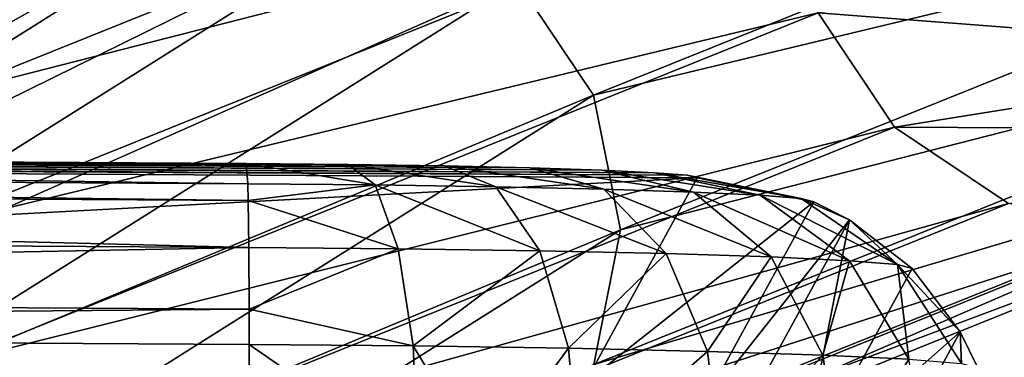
# Model space of a CAD drawing. Header units: millimetres. Extents: x 0 to 281, y 0 to 118.
# Tile 36 of 54: x 170.49 to 176.94, y 97.91 to 100.13. Entities that reach past the tile are written whole.
import ezdxf

# ---------------------------------------------------------------- set-up
doc = ezdxf.new("R2010")
doc.units = ezdxf.units.MM
doc.header["$LTSCALE"] = 25.4
doc.layers.get('0').update_dxf_attribs({"true_color": 0xff5454})

# ---------------------------------------------------------------- blocks, each defined once
blk = doc.blocks.new('WHEEL-LUX-I-8430.STL')
at = {"color": 18, "true_color": 0x000000}
mesh = blk.add_polyface(dxfattribs=at)
corners = [(-16.9147, 233.3329, -174.5001), (-22.1522, 231.7736, -338.8327), (-22.6522, 231.0243, -338.8024), (-16.4145, 234.0822, -174.5264)]
mesh.append_faces([[corners[k] for k in face] for face in [(0, 1, 2), (1, 0, 3)]], dxfattribs={"vtx0": -1, "color": 18})
mesh = blk.add_polyface(dxfattribs=at)
corners = [(-18.8874, 231.7736, -338.9467), (-12.6489, 233.3329, -174.6491), (-18.3865, 231.0243, -338.9513), (-13.1497, 234.0822, -174.6404)]
mesh.append_faces([[corners[k] for k in face] for face in [(0, 1, 2), (1, 0, 3)]], dxfattribs={"vtx0": -1, "color": 18})
mesh = blk.add_polyface(dxfattribs=at)
corners = [(-17.09, 232.4489, -174.4836), (-22.6522, 231.0243, -338.8024), (-22.8274, 230.1404, -338.781), (-16.9147, 233.3329, -174.5001)]
mesh.append_faces([[corners[k] for k in face] for face in [(0, 1, 2), (1, 0, 3)]], dxfattribs={"vtx0": -1, "color": 18})
mesh = blk.add_polyface(dxfattribs=at)
corners = [(-18.3865, 231.0243, -338.9513), (-12.4729, 232.4489, -174.6448), (-18.2102, 230.1404, -338.9423), (-12.6489, 233.3329, -174.6491)]
mesh.append_faces([[corners[k] for k in face] for face in [(0, 1, 2), (1, 0, 3)]], dxfattribs={"vtx0": -1, "color": 18})
mesh = blk.add_polyface(dxfattribs=at)
corners = [(-25.8933, 229.4473, -467.4368), (-20.5202, 232.4501, -338.9013), (-25.01, 229.6231, -467.4724), (-21.4036, 232.2743, -338.8675)]
mesh.append_faces([[corners[k] for k in face] for face in [(0, 1, 2), (1, 0, 3)]], dxfattribs={"vtx0": -1, "color": 18})
mesh = blk.add_polyface(dxfattribs=at)
corners = [(-25.01, 229.6231, -467.4724), (-19.6367, 232.2743, -338.9292), (-24.1264, 229.4473, -467.4985), (-20.5202, 232.4501, -338.9013)]
mesh.append_faces([[corners[k] for k in face] for face in [(0, 1, 2), (1, 0, 3)]], dxfattribs={"vtx0": -1, "color": 18})
mesh = blk.add_polyface(dxfattribs=at)
corners = [(-16.9139, 231.565, -174.4793), (-22.8274, 230.1404, -338.781), (-22.6512, 229.2566, -338.772), (-17.09, 232.4489, -174.4836)]
mesh.append_faces([[corners[k] for k in face] for face in [(0, 1, 2), (1, 0, 3)]], dxfattribs={"vtx0": -1, "color": 18})
mesh = blk.add_polyface(dxfattribs=at)
corners = [(-18.2102, 230.1404, -338.9423), (-12.6482, 231.565, -174.6283), (-18.3854, 229.2566, -338.9209), (-12.4729, 232.4489, -174.6448)]
mesh.append_faces([[corners[k] for k in face] for face in [(0, 1, 2), (1, 0, 3)]], dxfattribs={"vtx0": -1, "color": 18})
mesh = blk.add_polyface(dxfattribs=at)
corners = [(-26.6418, 228.9467, -467.397), (-21.4036, 232.2743, -338.8675), (-25.8933, 229.4473, -467.4368), (-22.1522, 231.7736, -338.8327)]
mesh.append_faces([[corners[k] for k in face] for face in [(0, 1, 2), (1, 0, 3)]], dxfattribs={"vtx0": -1, "color": 18})
mesh = blk.add_polyface(dxfattribs=at)
corners = [(-24.1264, 229.4473, -467.4985), (-18.8874, 231.7736, -338.9467), (-23.377, 228.9467, -467.511), (-19.6367, 232.2743, -338.9292)]
mesh.append_faces([[corners[k] for k in face] for face in [(0, 1, 2), (1, 0, 3)]], dxfattribs={"vtx0": -1, "color": 18})
mesh = blk.add_polyface(dxfattribs=at)
corners = [(-13.4133, 231.2955, -88.5817), (-16.9139, 231.565, -174.4793), (-16.4132, 230.8156, -174.488), (-13.9135, 232.0449, -88.5569)]
mesh.append_faces([[corners[k] for k in face] for face in [(0, 1, 2), (1, 0, 3)]], dxfattribs={"vtx0": -1, "color": 18})
mesh = blk.add_polyface(dxfattribs=at)
corners = [(-23.377, 228.9467, -467.511), (-18.3865, 231.0243, -338.9513), (-22.8758, 228.1976, -467.508), (-18.8874, 231.7736, -338.9467)]
mesh.append_faces([[corners[k] for k in face] for face in [(0, 1, 2), (1, 0, 3)]], dxfattribs={"vtx0": -1, "color": 18})
mesh = blk.add_polyface(dxfattribs=at)
corners = [(-16.4132, 230.8156, -174.488), (-22.6512, 229.2566, -338.772), (-22.1503, 228.5073, -338.7766), (-16.9139, 231.565, -174.4793)]
mesh.append_faces([[corners[k] for k in face] for face in [(0, 1, 2), (1, 0, 3)]], dxfattribs={"vtx0": -1, "color": 18})
mesh = blk.add_polyface(dxfattribs=at)
corners = [(-18.3854, 229.2566, -338.9209), (-13.1484, 230.8156, -174.602), (-18.8854, 228.5073, -338.8906), (-12.6482, 231.565, -174.6283)]
mesh.append_faces([[corners[k] for k in face] for face in [(0, 1, 2), (1, 0, 3)]], dxfattribs={"vtx0": -1, "color": 18})
mesh = blk.add_polyface(dxfattribs=at)
corners = [(-12.6645, 230.7948, -88.6128), (-16.4132, 230.8156, -174.488), (-15.664, 230.3149, -174.5082), (-13.4133, 231.2955, -88.5817)]
mesh.append_faces([[corners[k] for k in face] for face in [(0, 1, 2), (1, 0, 3)]], dxfattribs={"vtx0": -1, "color": 18})
mesh = blk.add_polyface(dxfattribs=at)
corners = [(-22.8758, 228.1976, -467.508), (-18.2102, 230.1404, -338.9423), (-22.6992, 227.3139, -467.4901), (-18.3865, 231.0243, -338.9513)]
mesh.append_faces([[corners[k] for k in face] for face in [(0, 1, 2), (1, 0, 3)]], dxfattribs={"vtx0": -1, "color": 18})
mesh = blk.add_polyface(dxfattribs=at)
corners = [(-15.664, 230.3149, -174.5082), (-22.1503, 228.5073, -338.7766), (-21.401, 228.0066, -338.7941), (-16.4132, 230.8156, -174.488)]
mesh.append_faces([[corners[k] for k in face] for face in [(0, 1, 2), (1, 0, 3)]], dxfattribs={"vtx0": -1, "color": 18})
mesh = blk.add_polyface(dxfattribs=at)
corners = [(-13.1484, 230.8156, -174.602), (-19.6341, 228.0066, -338.8558), (-18.8854, 228.5073, -338.8906), (-13.8971, 230.3149, -174.5699)]
mesh.append_faces([[corners[k] for k in face] for face in [(0, 1, 2), (1, 0, 3)]], dxfattribs={"vtx0": -1, "color": 18})
mesh = blk.add_polyface(dxfattribs=at)
corners = [(-37.4806, 229.1767, -616.4843), (-20.8138, 229.0776, -616.6374), (-21.4824, 229.0797, -616.7034), (-20.1767, 229.0794, -616.4243), (-38.147, 229.1827, -616.3999), (-19.603, 229.085, -616.0748), (-38.778, 229.1921, -616.1694), (-39.3418, 229.2047, -615.8044), (-19.1215, 229.0942, -615.6065), (-39.8102, 229.2196, -615.3231), (-18.7562, 229.1064, -615.0428), (-40.1597, 229.2362, -614.7496), (-18.5256, 229.1212, -614.412), (-40.3727, 229.2536, -614.1127), (-18.4412, 229.1376, -613.7458), (-40.4387, 229.271, -613.4444), (-17.7071, 230.4816, -560.7679), (-39.7046, 230.6149, -560.4666), (-17.773, 230.499, -560.0996), (-39.6202, 230.6314, -559.8003), (-17.9861, 230.5164, -559.4628), (-39.3895, 230.6461, -559.1695), (-18.3356, 230.533, -558.8893), (-39.0243, 230.6584, -558.6058), (-18.804, 230.5479, -558.408), (-38.5427, 230.6676, -558.1375), (-19.3678, 230.5604, -558.0429), (-37.969, 230.6732, -557.788), (-19.9988, 230.5699, -557.8124), (-20.6652, 230.5759, -557.7281), (-37.3319, 230.675, -557.5749), (-36.6634, 230.6728, -557.5089)]
mesh.append_faces([[corners[k] for k in face] for face in [(0, 1, 2), (29, 30, 31)]], dxfattribs={"vtx0": -1, "color": 18})
mesh.append_faces([[corners[k] for k in face] for face in [(1, 0, 3), (3, 4, 5), (5, 7, 8), (8, 9, 10), (10, 11, 12), (12, 13, 14), (14, 15, 16), (16, 17, 18), (18, 19, 20), (20, 21, 22), (22, 23, 24), (24, 25, 26), (26, 27, 28), (28, 27, 29)]], dxfattribs={"vtx0": -1, "vtx1": -1, "color": 18})
mesh.append_faces([[corners[k] for k in face] for face in [(3, 0, 4), (5, 4, 6), (5, 6, 7), (8, 7, 9), (10, 9, 11), (12, 11, 13), (14, 13, 15), (16, 15, 17), (18, 17, 19), (20, 19, 21), (22, 21, 23), (24, 23, 25), (26, 25, 27), (29, 27, 30)]], dxfattribs={"vtx0": -1, "vtx2": -1, "color": 18})
mesh = blk.add_polyface(dxfattribs=at)
corners = [(-36.6634, 230.6728, -557.5089), (-20.6555, 230.4431, -556.9592), (-20.6652, 230.5759, -557.7281), (-36.6537, 230.54, -556.7399)]
mesh.append_faces([[corners[k] for k in face] for face in [(0, 1, 2), (1, 0, 3)]], dxfattribs={"vtx0": -1, "color": 18})
mesh = blk.add_polyface(dxfattribs=at)
corners = [(-36.6537, 230.54, -556.7399), (-20.6529, 230.3334, -556.7217), (-20.6555, 230.4431, -556.9592), (-36.6511, 230.4303, -556.5025)]
mesh.append_faces([[corners[k] for k in face] for face in [(0, 1, 2), (1, 0, 3)]], dxfattribs={"vtx0": -1, "color": 18})
mesh = blk.add_polyface(dxfattribs=at)
corners = [(-20.6652, 230.5759, -557.7281), (-19.819, 230.4356, -557.065), (-19.9988, 230.5699, -557.8124), (-20.6555, 230.4431, -556.9592)]
mesh.append_faces([[corners[k] for k in face] for face in [(0, 1, 2), (1, 0, 3)]], dxfattribs={"vtx0": -1, "color": 18})
mesh = blk.add_polyface(dxfattribs=at)
corners = [(-19.9988, 230.5699, -557.8124), (-19.0271, 230.4237, -557.3543), (-19.3678, 230.5604, -558.0429), (-19.819, 230.4356, -557.065)]
mesh.append_faces([[corners[k] for k in face] for face in [(0, 1, 2), (1, 0, 3)]], dxfattribs={"vtx0": -1, "color": 18})
mesh = blk.add_polyface(dxfattribs=at)
corners = [(-19.3678, 230.5604, -558.0429), (-18.3194, 230.408, -557.8125), (-18.804, 230.5479, -558.408), (-19.0271, 230.4237, -557.3543)]
mesh.append_faces([[corners[k] for k in face] for face in [(0, 1, 2), (1, 0, 3)]], dxfattribs={"vtx0": -1, "color": 18})
mesh = blk.add_polyface(dxfattribs=at)
corners = [(-18.804, 230.5479, -558.408), (-17.7316, 230.3893, -558.4166), (-18.3356, 230.533, -558.8893), (-18.3194, 230.408, -557.8125)]
mesh.append_faces([[corners[k] for k in face] for face in [(0, 1, 2), (1, 0, 3)]], dxfattribs={"vtx0": -1, "color": 18})
mesh = blk.add_polyface(dxfattribs=at)
corners = [(-18.3356, 230.533, -558.8893), (-17.2929, 230.3685, -559.1364), (-17.9861, 230.5164, -559.4628), (-17.7316, 230.3893, -558.4166)]
mesh.append_faces([[corners[k] for k in face] for face in [(0, 1, 2), (1, 0, 3)]], dxfattribs={"vtx0": -1, "color": 18})
mesh = blk.add_polyface(dxfattribs=at)
corners = [(-18.4412, 229.1376, -613.7458), (-16.9427, 230.3248, -560.7745), (-17.6767, 228.9808, -613.7524), (-17.7071, 230.4816, -560.7679)]
mesh.append_faces([[corners[k] for k in face] for face in [(0, 1, 2), (1, 0, 3)]], dxfattribs={"vtx0": -1, "color": 18})
mesh = blk.add_polyface(dxfattribs=at)
corners = [(-17.9861, 230.5164, -559.4628), (-17.0255, 230.3466, -559.9357), (-17.773, 230.499, -560.0996), (-17.2929, 230.3685, -559.1364)]
mesh.append_faces([[corners[k] for k in face] for face in [(0, 1, 2), (1, 0, 3)]], dxfattribs={"vtx0": -1, "color": 18})
mesh = blk.add_polyface(dxfattribs=at)
corners = [(-17.7071, 230.4816, -560.7679), (-17.0255, 230.3466, -559.9357), (-16.9427, 230.3248, -560.7745), (-17.773, 230.499, -560.0996)]
mesh.append_faces([[corners[k] for k in face] for face in [(0, 1, 2), (1, 0, 3)]], dxfattribs={"vtx0": -1, "color": 18})
mesh = blk.add_polyface(dxfattribs=at)
corners = [(-36.6511, 230.4303, -556.5025), (-20.649, 230.0261, -556.2996), (-20.6529, 230.3334, -556.7217), (-36.6472, 230.1231, -556.0804)]
mesh.append_faces([[corners[k] for k in face] for face in [(0, 1, 2), (1, 0, 3)]], dxfattribs={"vtx0": -1, "color": 18})
mesh = blk.add_polyface(dxfattribs=at)
corners = [(-20.6529, 230.3334, -556.7217), (-19.819, 230.4356, -557.065), (-20.6555, 230.4431, -556.9592)]
mesh.append_faces([[corners[k] for k in face] for face in [(0, 1, 2)]], dxfattribs={"color": 18})
mesh = blk.add_polyface(dxfattribs=at)
corners = [(-19.6683, 230.0174, -556.4236), (-19.819, 230.4356, -557.065), (-20.6529, 230.3334, -556.7217)]
mesh.append_faces([[corners[k] for k in face] for face in [(0, 1, 2)]], dxfattribs={"color": 18})
mesh = blk.add_polyface(dxfattribs=at)
corners = [(-19.819, 230.4356, -557.065), (-18.74, 230.0034, -556.7628), (-19.0271, 230.4237, -557.3543), (-19.6683, 230.0174, -556.4236)]
mesh.append_faces([[corners[k] for k in face] for face in [(0, 1, 2), (1, 0, 3)]], dxfattribs={"vtx0": -1, "color": 18})
mesh = blk.add_polyface(dxfattribs=at)
corners = [(-19.0271, 230.4237, -557.3543), (-17.9104, 229.985, -557.2999), (-18.3194, 230.408, -557.8125), (-18.74, 230.0034, -556.7628)]
mesh.append_faces([[corners[k] for k in face] for face in [(0, 1, 2), (1, 0, 3)]], dxfattribs={"vtx0": -1, "color": 18})
mesh = blk.add_polyface(dxfattribs=at)
corners = [(-18.3194, 230.408, -557.8125), (-17.2212, 229.9631, -558.0082), (-17.7316, 230.3893, -558.4166), (-17.9104, 229.985, -557.2999)]
mesh.append_faces([[corners[k] for k in face] for face in [(0, 1, 2), (1, 0, 3)]], dxfattribs={"vtx0": -1, "color": 18})
mesh = blk.add_polyface(dxfattribs=at)
corners = [(-20.649, 230.0261, -556.2996), (-19.6683, 230.0174, -556.4236), (-20.6529, 230.3334, -556.7217)]
mesh.append_faces([[corners[k] for k in face] for face in [(0, 1, 2)]], dxfattribs={"color": 18})
mesh = blk.add_polyface(dxfattribs=at)
corners = [(-17.7316, 230.3893, -558.4166), (-16.7069, 229.9387, -558.852), (-17.2929, 230.3685, -559.1364), (-17.2212, 229.9631, -558.0082)]
mesh.append_faces([[corners[k] for k in face] for face in [(0, 1, 2), (1, 0, 3)]], dxfattribs={"vtx0": -1, "color": 18})
mesh = blk.add_polyface(dxfattribs=at)
corners = [(-17.2929, 230.3685, -559.1364), (-16.3934, 229.913, -559.7891), (-17.0255, 230.3466, -559.9357), (-16.7069, 229.9387, -558.852)]
mesh.append_faces([[corners[k] for k in face] for face in [(0, 1, 2), (1, 0, 3)]], dxfattribs={"vtx0": -1, "color": 18})
mesh = blk.add_polyface(dxfattribs=at)
corners = [(-17.0255, 230.3466, -559.9357), (-16.7087, 230.2077, -560.7748), (-16.9427, 230.3248, -560.7745)]
mesh.append_faces([[corners[k] for k in face] for face in [(0, 1, 2)]], dxfattribs={"color": 18})
mesh = blk.add_polyface(dxfattribs=at)
corners = [(-16.3934, 229.913, -559.7891), (-16.7087, 230.2077, -560.7748), (-17.0255, 230.3466, -559.9357)]
mesh.append_faces([[corners[k] for k in face] for face in [(0, 1, 2)]], dxfattribs={"color": 18})
mesh = blk.add_polyface(dxfattribs=at)
corners = [(-14.7805, 230.1391, -174.537), (-21.401, 228.0066, -338.7941), (-20.5175, 227.8308, -338.822), (-15.664, 230.3149, -174.5082)]
mesh.append_faces([[corners[k] for k in face] for face in [(0, 1, 2), (1, 0, 3)]], dxfattribs={"vtx0": -1, "color": 18})
mesh = blk.add_polyface(dxfattribs=at)
corners = [(-13.8971, 230.3149, -174.5699), (-20.5175, 227.8308, -338.822), (-19.6341, 228.0066, -338.8558), (-14.7805, 230.1391, -174.537)]
mesh.append_faces([[corners[k] for k in face] for face in [(0, 1, 2), (1, 0, 3)]], dxfattribs={"vtx0": -1, "color": 18})
mesh = blk.add_polyface(dxfattribs=at)
corners = [(-17.6767, 228.9808, -613.7524), (-16.7087, 230.2077, -560.7748), (-17.4428, 228.8637, -613.7527), (-16.9427, 230.3248, -560.7745)]
mesh.append_faces([[corners[k] for k in face] for face in [(0, 1, 2), (1, 0, 3)]], dxfattribs={"vtx0": -1, "color": 18})
mesh = blk.add_polyface(dxfattribs=at)
corners = [(-16.7087, 230.2077, -560.7748), (-17.0304, 228.5435, -613.7503), (-17.4428, 228.8637, -613.7527), (-16.2964, 229.8875, -560.7724)]
mesh.append_faces([[corners[k] for k in face] for face in [(0, 1, 2), (1, 0, 3)]], dxfattribs={"vtx0": -1, "color": 18})
mesh = blk.add_polyface(dxfattribs=at)
corners = [(-16.3934, 229.913, -559.7891), (-16.2964, 229.8875, -560.7724), (-16.7087, 230.2077, -560.7748)]
mesh.append_faces([[corners[k] for k in face] for face in [(0, 1, 2)]], dxfattribs={"color": 18})
mesh = blk.add_polyface(dxfattribs=at)
corners = [(-22.6992, 227.3139, -467.4901), (-18.3854, 229.2566, -338.9209), (-22.8741, 226.4303, -467.4598), (-18.2102, 230.1404, -338.9423)]
mesh.append_faces([[corners[k] for k in face] for face in [(0, 1, 2), (1, 0, 3)]], dxfattribs={"vtx0": -1, "color": 18})
mesh = blk.add_polyface(dxfattribs=at)
corners = [(-36.6451, 229.7171, -555.7521), (-20.649, 230.0261, -556.2996), (-36.6472, 230.1231, -556.0804), (-20.6469, 229.6201, -555.9713)]
mesh.append_faces([[corners[k] for k in face] for face in [(0, 1, 2), (1, 0, 3)]], dxfattribs={"vtx0": -1, "color": 18})
mesh = blk.add_polyface(dxfattribs=at)
corners = [(-19.6683, 230.0174, -556.4236), (-20.649, 230.0261, -556.2996), (-20.6469, 229.6201, -555.9713)]
mesh.append_faces([[corners[k] for k in face] for face in [(0, 1, 2)]], dxfattribs={"color": 18})
mesh = blk.add_polyface(dxfattribs=at)
corners = [(-19.5697, 229.3789, -555.986), (-19.6683, 230.0174, -556.4236), (-20.6469, 229.6201, -555.9713)]
mesh.append_faces([[corners[k] for k in face] for face in [(0, 1, 2)]], dxfattribs={"color": 18})
mesh = blk.add_polyface(dxfattribs=at)
corners = [(-19.5697, 229.3789, -555.986), (-18.74, 230.0034, -556.7628), (-19.6683, 230.0174, -556.4236), (-18.5502, 229.3636, -556.3584)]
mesh.append_faces([[corners[k] for k in face] for face in [(0, 1, 2), (1, 0, 3)]], dxfattribs={"vtx0": -1, "color": 18})
mesh = blk.add_polyface(dxfattribs=at)
corners = [(-18.5502, 229.3636, -556.3584), (-17.9104, 229.985, -557.2999), (-18.74, 230.0034, -556.7628), (-17.6391, 229.3434, -556.9483)]
mesh.append_faces([[corners[k] for k in face] for face in [(0, 1, 2), (1, 0, 3)]], dxfattribs={"vtx0": -1, "color": 18})
mesh = blk.add_polyface(dxfattribs=at)
corners = [(-17.2212, 229.9631, -558.0082), (-17.6391, 229.3434, -556.9483), (-16.8822, 229.3192, -557.7261), (-17.9104, 229.985, -557.2999)]
mesh.append_faces([[corners[k] for k in face] for face in [(0, 1, 2), (1, 0, 3)]], dxfattribs={"vtx0": -1, "color": 18})
mesh = blk.add_polyface(dxfattribs=at)
corners = [(-16.7069, 229.9387, -558.852), (-16.8822, 229.3192, -557.7261), (-16.3175, 229.2924, -558.6528), (-17.2212, 229.9631, -558.0082)]
mesh.append_faces([[corners[k] for k in face] for face in [(0, 1, 2), (1, 0, 3)]], dxfattribs={"vtx0": -1, "color": 18})
mesh = blk.add_polyface(dxfattribs=at)
corners = [(-17.0304, 228.5435, -613.7503), (-15.9809, 229.4715, -560.7662), (-16.715, 228.1275, -613.7441), (-16.2964, 229.8875, -560.7724)]
mesh.append_faces([[corners[k] for k in face] for face in [(0, 1, 2), (1, 0, 3)]], dxfattribs={"vtx0": -1, "color": 18})
mesh = blk.add_polyface(dxfattribs=at)
corners = [(-16.3934, 229.913, -559.7891), (-16.3175, 229.2924, -558.6528), (-15.9732, 229.2643, -559.6819), (-16.7069, 229.9387, -558.852)]
mesh.append_faces([[corners[k] for k in face] for face in [(0, 1, 2), (1, 0, 3)]], dxfattribs={"vtx0": -1, "color": 18})
mesh = blk.add_polyface(dxfattribs=at)
corners = [(-16.3934, 229.913, -559.7891), (-15.9809, 229.4715, -560.7662), (-16.2964, 229.8875, -560.7724)]
mesh.append_faces([[corners[k] for k in face] for face in [(0, 1, 2)]], dxfattribs={"color": 18})
mesh = blk.add_polyface(dxfattribs=at)
corners = [(-16.3934, 229.913, -559.7891), (-15.9732, 229.2643, -559.6819), (-15.9809, 229.4715, -560.7662)]
mesh.append_faces([[corners[k] for k in face] for face in [(0, 1, 2)]], dxfattribs={"color": 18})
mesh = blk.add_polyface(dxfattribs=at)
corners = [(-36.6449, 229.4855, -555.6305), (-20.6469, 229.6201, -555.9713), (-36.6451, 229.7171, -555.7521), (-20.6467, 229.3885, -555.8497)]
mesh.append_faces([[corners[k] for k in face] for face in [(0, 1, 2), (1, 0, 3)]], dxfattribs={"vtx0": -1, "color": 18})
mesh = blk.add_polyface(dxfattribs=at)
corners = [(-19.5697, 229.3789, -555.986), (-20.6469, 229.6201, -555.9713), (-20.6467, 229.3885, -555.8497)]
mesh.append_faces([[corners[k] for k in face] for face in [(0, 1, 2)]], dxfattribs={"color": 18})
mesh = blk.add_polyface(dxfattribs=at)
corners = [(-20.6489, 228.6273, -555.678), (-36.6449, 229.4855, -555.6305), (-36.6471, 228.7242, -555.4589), (-20.6467, 229.3885, -555.8497)]
mesh.append_faces([[corners[k] for k in face] for face in [(0, 1, 2), (1, 0, 3)]], dxfattribs={"vtx0": -1, "color": 18})
mesh = blk.add_polyface(dxfattribs=at)
corners = [(-16.715, 228.1275, -613.7441), (-15.8666, 229.2362, -560.7618), (-16.6007, 227.8922, -613.7397), (-15.9809, 229.4715, -560.7662)]
mesh.append_faces([[corners[k] for k in face] for face in [(0, 1, 2), (1, 0, 3)]], dxfattribs={"vtx0": -1, "color": 18})
mesh = blk.add_polyface(dxfattribs=at)
corners = [(-15.9809, 229.4715, -560.7662), (-15.9732, 229.2643, -559.6819), (-15.8666, 229.2362, -560.7618)]
mesh.append_faces([[corners[k] for k in face] for face in [(0, 1, 2)]], dxfattribs={"color": 18})
mesh = blk.add_polyface(dxfattribs=at)
corners = [(-19.5382, 228.6173, -555.8186), (-20.6467, 229.3885, -555.8497), (-20.6489, 228.6273, -555.678), (-19.5697, 229.3789, -555.986)]
mesh.append_faces([[corners[k] for k in face] for face in [(0, 1, 2), (1, 0, 3)]], dxfattribs={"vtx0": -1, "color": 18})
mesh = blk.add_polyface(dxfattribs=at)
corners = [(-19.1074, 228.6117, -555.9438), (-19.5697, 229.3789, -555.986), (-19.5382, 228.6173, -555.8186)]
mesh.append_faces([[corners[k] for k in face] for face in [(0, 1, 2)]], dxfattribs={"color": 18})
mesh = blk.add_polyface(dxfattribs=at)
corners = [(-18.5502, 229.3636, -556.3584), (-19.5697, 229.3789, -555.986), (-19.1074, 228.6117, -555.9438)]
mesh.append_faces([[corners[k] for k in face] for face in [(0, 1, 2)]], dxfattribs={"color": 18})
mesh = blk.add_polyface(dxfattribs=at)
corners = [(-18.4866, 228.6015, -556.2027), (-18.5502, 229.3636, -556.3584), (-19.1074, 228.6117, -555.9438)]
mesh.append_faces([[corners[k] for k in face] for face in [(0, 1, 2)]], dxfattribs={"color": 18})
mesh = blk.add_polyface(dxfattribs=at)
corners = [(-18.4866, 228.6015, -556.2027), (-17.6391, 229.3434, -556.9483), (-18.5502, 229.3636, -556.3584), (-17.5469, 228.5807, -556.8112)]
mesh.append_faces([[corners[k] for k in face] for face in [(0, 1, 2), (1, 0, 3)]], dxfattribs={"vtx0": -1, "color": 18})
mesh = blk.add_polyface(dxfattribs=at)
corners = [(-16.8822, 229.3192, -557.7261), (-17.5469, 228.5807, -556.8112), (-16.7663, 228.5558, -557.6133), (-17.6391, 229.3434, -556.9483)]
mesh.append_faces([[corners[k] for k in face] for face in [(0, 1, 2), (1, 0, 3)]], dxfattribs={"vtx0": -1, "color": 18})
mesh = blk.add_polyface(dxfattribs=at)
corners = [(-16.3175, 229.2924, -558.6528), (-16.7663, 228.5558, -557.6133), (-16.1838, 228.5282, -558.5692), (-16.8822, 229.3192, -557.7261)]
mesh.append_faces([[corners[k] for k in face] for face in [(0, 1, 2), (1, 0, 3)]], dxfattribs={"vtx0": -1, "color": 18})

msp = doc.modelspace()

# ---------------------------------------------------------------- block references
at = {"color": 0}
msp.add_blockref('WHEEL-LUX-I-8430.STL', (192.6372, -131.3939, 1016.9448), dxfattribs=at)

doc.saveas('drawing.dxf')
